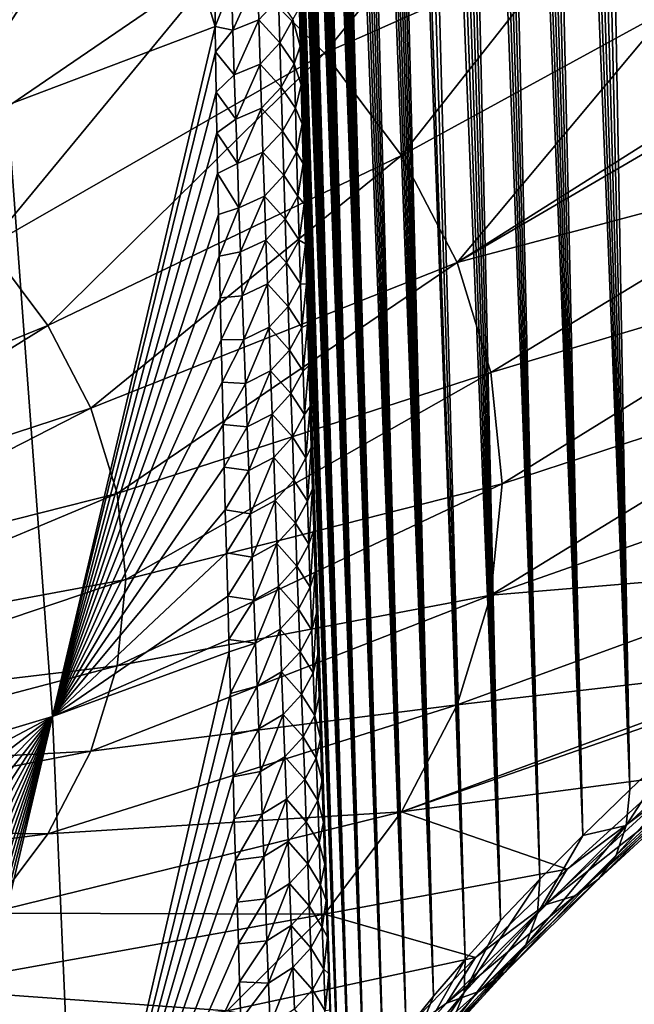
# Model space of a CAD drawing. Header units: metres. Extents: x -109 to 109, y -67 to 73.
# Tile 186 of 253: x 88.39 to 94.54, y -61.5 to -51.66. Entities that reach past the tile are written whole.
import ezdxf

# ---------------------------------------------------------------- set-up
doc = ezdxf.new("R2010")
doc.units = ezdxf.units.M
doc.layers.add('solid_508035_K244200000C76', color=7, linetype='CONTINUOUS')

msp = doc.modelspace()

# ---------------------------------------------------------------- linework, layer by layer
at = {"layer": 'solid_508035_K244200000C76'}
for points in [[(94.491623, -59.352436, 30.147657), (93.357803, -30.822445, 10.733907), (93.464828, -30.790405, 10.909534)], [(94.491623, -59.352436, 30.147657), (93.464828, -30.790405, 10.909534), (93.578598, -30.773264, 11.101705)], [(94.491623, -59.352436, 30.147657), (93.578598, -30.773264, 11.101705), (93.700478, -30.772995, 11.313403)], [(94.491623, -59.352436, 30.147657), (93.700478, -30.772995, 11.313403), (93.831703, -30.792322, 11.547681)], [(94.491623, -59.352436, 30.147657), (93.831703, -30.792322, 11.547681), (93.973984, -30.835018, 11.80882)], [(94.022644, -59.810677, 29.530155), (93.159264, -30.92593, 10.422213), (93.256241, -30.867962, 10.572089)], [(94.022644, -59.810677, 29.530155), (93.256241, -30.867962, 10.572089), (93.357803, -30.822445, 10.733907)], [(94.491623, -59.352436, 30.147657), (94.022644, -59.810677, 29.530155), (93.357803, -30.822445, 10.733907)], [(94.998047, -58.872311, 30.722361), (93.973984, -30.835018, 11.80882), (94.129013, -30.905716, 12.101303)], [(94.998047, -58.872311, 30.722361), (94.491623, -59.352436, 30.147657), (93.973984, -30.835018, 11.80882)], [(94.022644, -59.810677, 29.530155), (92.975479, -31.078491, 10.151855), (93.065994, -30.996044, 10.282652)], [(94.022644, -59.810677, 29.530155), (93.065994, -30.996044, 10.282652), (93.159264, -30.92593, 10.422213)], [(94.998047, -58.872311, 30.722361), (94.129013, -30.905716, 12.101303), (94.298355, -31.009899, 12.429706)], [(94.022644, -59.810677, 29.530155), (92.886932, -31.173672, 10.028532), (92.975479, -31.078491, 10.151855)], [(94.998047, -58.872311, 30.722361), (94.298355, -31.009899, 12.429706), (94.483475, -31.154268, 12.798965)], [(93.591393, -60.246769, 28.870468), (92.799698, -31.282511, 9.911836), (92.886932, -31.173672, 10.028532)], [(94.022644, -59.810677, 29.530155), (93.591393, -60.246769, 28.870468), (92.886932, -31.173672, 10.028532)], [(95.541794, -58.370365, 31.253391), (94.483475, -31.154268, 12.798965), (94.582344, -31.24394, 13.000504)], [(95.541794, -58.370365, 31.253391), (94.998047, -58.872311, 30.722361), (94.483475, -31.154268, 12.798965)], [(93.591393, -60.246769, 28.870468), (92.713112, -31.406527, 9.801156), (92.799698, -31.282511, 9.911836)], [(93.591393, -60.246769, 28.870468), (92.626503, -31.547667, 9.69592), (92.713112, -31.406527, 9.801156)], [(93.591393, -60.246769, 28.870468), (92.539429, -31.708118, 9.596047), (92.626503, -31.547667, 9.69592)], [(93.198334, -60.660244, 28.169008), (92.45153, -31.890757, 9.501879), (92.539429, -31.708118, 9.596047)], [(93.591393, -60.246769, 28.870468), (93.198334, -60.660244, 28.169008), (92.539429, -31.708118, 9.596047)], [(93.198334, -60.660244, 28.169008), (92.362236, -32.099674, 9.413777), (92.45153, -31.890757, 9.501879)], [(93.198334, -60.660244, 28.169008), (92.27124, -32.339264, 9.332623), (92.362236, -32.099674, 9.413777)], [(93.198334, -60.660244, 28.169008), (92.178375, -32.614761, 9.259853), (92.27124, -32.339264, 9.332623)], [(93.198334, -60.660244, 28.169008), (92.083511, -32.932957, 9.197527), (92.178375, -32.614761, 9.259853)], [(92.844086, -61.050426, 27.425951), (91.986877, -33.300739, 9.148364), (92.083511, -32.932957, 9.197527)], [(93.198334, -60.660244, 28.169008), (92.844086, -61.050426, 27.425951), (92.083511, -32.932957, 9.197527)], [(92.844086, -61.050426, 27.425951), (91.889107, -33.725327, 9.115973), (91.986877, -33.300739, 9.148364)], [(92.844086, -61.050426, 27.425951), (91.840096, -33.961407, 9.107518), (91.889107, -33.725327, 9.115973)], [(92.529488, -61.416389, 26.641348), (91.791145, -34.213985, 9.104589), (91.840096, -33.961407, 9.107518)], [(92.844086, -61.050426, 27.425951), (92.529488, -61.416389, 26.641348), (91.840096, -33.961407, 9.107518)], [(92.529488, -61.416389, 26.641348), (91.742447, -34.484966, 9.108417), (91.791145, -34.213985, 9.104589)], [(92.529488, -61.416389, 26.641348), (91.694115, -34.774422, 9.119008), (91.742447, -34.484966, 9.108417)], [(92.529488, -61.416389, 26.641348), (91.646347, -35.084362, 9.137739), (91.694115, -34.774422, 9.119008)], [(92.529488, -61.416389, 26.641348), (91.599274, -35.414848, 9.164618), (91.646347, -35.084362, 9.137739)], [(92.529488, -61.416389, 26.641348), (91.553116, -35.76825, 9.201227), (91.599274, -35.414848, 9.164618)], [(92.255585, -61.756973, 25.815182), (91.508003, -36.144642, 9.247589), (91.553116, -35.76825, 9.201227)], [(92.529488, -61.416389, 26.641348), (92.255585, -61.756973, 25.815182), (91.553116, -35.76825, 9.201227)], [(92.255585, -61.756973, 25.815182), (91.464165, -36.546612, 9.305453), (91.508003, -36.144642, 9.247589)], [(92.255585, -61.756973, 25.815182), (91.421753, -36.974255, 9.374869), (91.464165, -36.546612, 9.305453)], [(92.255585, -61.756973, 25.815182), (91.381035, -37.430439, 9.457887), (91.421753, -36.974255, 9.374869)], [(92.255585, -61.756973, 25.815182), (91.342163, -37.91531, 9.554598), (91.381035, -37.430439, 9.457887)], [(92.02359, -62.070736, 24.947256), (91.317444, -38.256424, 9.628078), (91.342163, -37.91531, 9.554598)], [(92.255585, -61.756973, 25.815182), (92.02359, -62.070736, 24.947256), (91.342163, -37.91531, 9.554598)], [(92.02359, -62.070736, 24.947256), (91.293694, -38.611275, 9.708338), (91.317444, -38.256424, 9.628078)], [(92.02359, -62.070736, 24.947256), (91.271019, -38.981022, 9.796253), (91.293694, -38.611275, 9.708338)], [(92.02359, -62.070736, 24.947256), (91.249535, -39.367004, 9.892821), (91.271019, -38.981022, 9.796253)], [(92.02359, -62.070736, 24.947256), (91.229233, -39.768341, 9.997363), (91.249535, -39.367004, 9.892821)], [(92.02359, -62.070736, 24.947256), (91.210236, -40.186462, 10.111009), (91.229233, -39.768341, 9.997363)], [(91.834892, -62.355949, 24.037275), (91.192665, -40.622807, 10.234875), (91.210236, -40.186462, 10.111009)], [(92.02359, -62.070736, 24.947256), (91.834892, -62.355949, 24.037275), (91.210236, -40.186462, 10.111009)], [(91.834892, -62.355949, 24.037275), (91.176498, -41.07637, 10.368158), (91.192665, -40.622807, 10.234875)], [(91.834892, -62.355949, 24.037275), (91.161896, -41.548893, 10.512303), (91.176498, -41.07637, 10.368158)], [(91.834892, -62.355949, 24.037275), (91.152054, -41.916855, 10.628469), (91.161896, -41.548893, 10.512303)], [(91.834892, -62.355949, 24.037275), (91.14312, -42.29554, 10.750765), (91.152054, -41.916855, 10.628469)], [(91.834892, -62.355949, 24.037275), (91.135147, -42.685577, 10.879749), (91.14312, -42.29554, 10.750765)], [(91.834892, -62.355949, 24.037275), (91.128235, -43.08807, 11.016379), (91.135147, -42.685577, 10.879749)], [(91.691101, -62.610622, 23.085026), (91.122437, -43.503769, 11.161302), (91.128235, -43.08807, 11.016379)], [(91.834892, -62.355949, 24.037275), (91.691101, -62.610622, 23.085026), (91.128235, -43.08807, 11.016379)], [(91.691101, -62.610622, 23.085026), (91.117676, -43.931511, 11.313478), (91.122437, -43.503769, 11.161302)], [(91.691101, -62.610622, 23.085026), (91.114037, -44.372154, 11.473707), (91.117676, -43.931511, 11.313478)], [(91.691101, -62.610622, 23.085026), (91.111603, -44.826984, 11.643178), (91.114037, -44.372154, 11.473707)], [(91.691101, -62.610622, 23.085026), (91.11058, -45.201717, 11.786007), (91.111603, -44.826984, 11.643178)], [(91.691101, -62.610622, 23.085026), (91.110306, -45.585091, 11.934311), (91.11058, -45.201717, 11.786007)], [(91.691101, -62.610622, 23.085026), (91.110802, -45.977501, 12.088486), (91.110306, -45.585091, 11.934311)], [(88.265167, -52.510555, 11.891453), (86.651237, -46.561985, 8.441885), (88.564491, -45.928402, 9.346735)], [(90.345703, -51.724594, 12.994596), (88.265167, -52.510555, 11.891453), (88.564491, -45.928402, 9.346735)], [(90.340126, -51.304989, 12.805854), (90.345703, -51.724594, 12.994596), (88.564491, -45.928402, 9.346735)], [(91.691101, -62.610622, 23.085026), (91.112144, -46.379723, 12.249299), (91.110802, -45.977501, 12.088486)], [(91.691101, -62.610622, 23.085026), (91.11438, -46.792542, 12.417523), (91.112144, -46.379723, 12.249299)], [(91.691101, -62.610622, 23.085026), (91.117531, -47.216385, 12.593565), (91.11438, -46.792542, 12.417523)], [(91.593979, -62.832409, 22.090134), (91.121498, -47.650024, 12.776159), (91.117531, -47.216385, 12.593565)], [(91.691101, -62.610622, 23.085026), (91.593979, -62.832409, 22.090134), (91.117531, -47.216385, 12.593565)], [(91.593979, -62.832409, 22.090134), (91.126335, -48.094025, 12.965931), (91.121498, -47.650024, 12.776159)], [(91.593979, -62.832409, 22.090134), (91.132103, -48.549278, 13.163852), (91.126335, -48.094025, 12.965931)], [(91.593979, -62.832409, 22.090134), (91.13887, -49.016685, 13.370894), (91.132103, -48.549278, 13.163852)], [(91.593979, -62.832409, 22.090134), (91.145279, -49.416191, 13.550964), (91.13887, -49.016685, 13.370894)], [(89.305267, -50.131523, 48.21957), (87.971283, -49.320515, 49.377808), (86.421562, -52.478207, 46.908802)], [(91.593979, -62.832409, 22.090134), (91.152351, -49.825207, 13.737437), (91.145279, -49.416191, 13.550964)], [(91.593979, -62.832409, 22.090134), (91.16008, -50.242935, 13.930132), (91.152351, -49.825207, 13.737437)], [(89.305267, -50.131523, 48.21957), (86.421562, -52.478207, 46.908802), (87.320969, -53.171154, 45.919174)], [(90.466095, -51.025875, 46.942303), (89.305267, -50.131523, 48.21957), (87.320969, -53.171154, 45.919174)], [(92.949333, -50.133419, 46.697895), (90.466095, -51.025875, 46.942303), (91.438049, -51.991474, 45.563282)], [(93.865555, -50.915905, 45.475826), (92.949333, -50.133419, 46.697895), (91.438049, -51.991474, 45.563282)], [(91.593979, -62.832409, 22.090134), (91.168465, -50.668461, 14.12897), (91.16008, -50.242935, 13.930132)], [(91.593979, -62.832409, 22.090134), (91.177505, -51.100861, 14.333876), (91.168465, -50.668461, 14.12897)], [(93.865555, -50.915905, 45.475826), (91.438049, -51.991474, 45.563282), (92.207993, -53.01527, 44.101154)], [(94.886002, -51.550816, 44.258511), (93.865555, -50.915905, 45.475826), (92.207993, -53.01527, 44.101154)], [(90.466095, -51.025875, 46.942303), (87.320969, -53.171154, 45.919174), (88.074043, -53.919304, 44.850704)], [(91.438049, -51.991474, 45.563282), (90.466095, -51.025875, 46.942303), (88.074043, -53.919304, 44.850704)], [(91.593979, -62.832409, 22.090134), (91.187202, -51.539219, 14.54477), (91.177505, -51.100861, 14.333876)], [(90.767036, -51.213585, 13.217628), (90.521568, -51.762455, 13.165432), (90.506836, -51.315903, 12.95603)], [(90.767036, -51.213585, 13.217628), (90.780617, -51.657333, 13.426986), (90.521568, -51.762455, 13.165432)], [(90.767036, -51.213585, 13.217628), (90.978851, -51.44556, 13.686547), (90.780617, -51.657333, 13.426986)], [(90.506836, -51.315903, 12.95603), (90.345703, -51.724594, 12.994596), (90.340126, -51.304989, 12.805854)], [(90.506836, -51.315903, 12.95603), (90.521568, -51.762455, 13.165432), (90.345703, -51.724594, 12.994596)], [(90.780617, -51.657333, 13.426986), (90.978851, -51.44556, 13.686547), (90.991508, -51.888706, 13.898968)], [(91.123039, -51.655727, 14.184121), (90.991508, -51.888706, 13.898968), (90.978851, -51.44556, 13.686547)], [(91.123039, -51.655727, 14.184121), (91.187202, -51.539219, 14.54477), (91.196022, -51.919559, 14.730397)], [(91.593979, -62.832409, 22.090134), (91.196022, -51.919559, 14.730397), (91.187202, -51.539219, 14.54477)], [(94.886002, -51.550816, 44.258511), (92.207993, -53.01527, 44.101154), (92.765511, -54.083408, 42.575691)], [(96.00708, -52.038231, 43.047462), (94.886002, -51.550816, 44.258511), (92.765511, -54.083408, 42.575691)], [(90.780617, -51.657333, 13.426986), (90.536613, -52.207775, 13.377244), (90.521568, -51.762455, 13.165432)], [(90.780617, -51.657333, 13.426986), (90.79454, -52.099899, 13.638712), (90.536613, -52.207775, 13.377244)], [(90.780617, -51.657333, 13.426986), (90.991508, -51.888706, 13.898968), (90.79454, -52.099899, 13.638712)], [(91.123039, -51.655727, 14.184121), (91.134682, -52.098701, 14.399435), (90.991508, -51.888706, 13.898968)], [(91.123039, -51.655727, 14.184121), (91.196022, -51.919559, 14.730397), (91.134682, -52.098701, 14.399435)], [(88.716827, -58.621601, 15.215517), (88.265167, -52.510555, 11.891453), (90.345703, -51.724594, 12.994596)], [(90.349365, -51.978817, 13.110326), (88.716827, -58.621601, 15.215517), (90.345703, -51.724594, 12.994596)], [(90.521568, -51.762455, 13.165432), (90.349365, -51.978817, 13.110326), (90.345703, -51.724594, 12.994596)], [(90.521568, -51.762455, 13.165432), (90.536613, -52.207775, 13.377244), (90.349365, -51.978817, 13.110326)], [(90.79454, -52.099899, 13.638712), (90.991508, -51.888706, 13.898968), (91.004517, -52.330708, 14.113729)], [(91.134682, -52.098701, 14.399435), (91.004517, -52.330708, 14.113729), (90.991508, -51.888706, 13.898968)], [(91.134682, -52.098701, 14.399435), (91.196022, -51.919559, 14.730397), (91.205315, -52.306232, 14.921088)], [(91.593979, -62.832409, 22.090134), (91.205315, -52.306232, 14.921088), (91.196022, -51.919559, 14.730397)], [(91.438049, -51.991474, 45.563282), (88.074043, -53.919304, 44.850704), (88.670593, -54.712543, 43.717842)], [(92.207993, -53.01527, 44.101154), (91.438049, -51.991474, 45.563282), (88.670593, -54.712543, 43.717842)], [(90.349365, -51.978817, 13.110326), (90.355583, -52.380756, 13.295415), (88.716827, -58.621601, 15.215517)], [(90.536613, -52.207775, 13.377244), (90.355583, -52.380756, 13.295415), (90.349365, -51.978817, 13.110326)], [(96.174911, -52.095592, 42.875423), (96.00708, -52.038231, 43.047462), (92.765511, -54.083408, 42.575691)], [(90.79454, -52.099899, 13.638712), (90.551926, -52.651863, 13.591429), (90.536613, -52.207775, 13.377244)], [(90.79454, -52.099899, 13.638712), (90.808769, -52.541286, 13.852773), (90.551926, -52.651863, 13.591429)], [(90.79454, -52.099899, 13.638712), (91.004517, -52.330708, 14.113729), (90.808769, -52.541286, 13.852773)], [(91.134682, -52.098701, 14.399435), (91.146698, -52.540569, 14.617072), (91.004517, -52.330708, 14.113729)], [(91.134682, -52.098701, 14.399435), (91.205315, -52.306232, 14.921088), (91.146698, -52.540569, 14.617072)], [(96.56942, -53.07407, 41.465816), (96.174911, -52.095592, 42.875423), (92.765511, -54.083408, 42.575691)], [(90.536613, -52.207775, 13.377244), (90.551926, -52.651863, 13.591429), (90.355583, -52.380756, 13.295415)], [(90.808769, -52.541286, 13.852773), (91.004517, -52.330708, 14.113729), (91.017853, -52.771572, 14.330794)], [(91.146698, -52.540569, 14.617072), (91.017853, -52.771572, 14.330794), (91.004517, -52.330708, 14.113729)], [(91.146698, -52.540569, 14.617072), (91.205315, -52.306232, 14.921088), (91.215073, -52.698524, 15.116538)], [(91.545441, -63.018581, 21.052198), (91.215073, -52.698524, 15.116538), (91.205315, -52.306232, 14.921088)], [(91.593979, -62.832409, 22.090134), (91.545441, -63.018581, 21.052198), (91.205315, -52.306232, 14.921088)], [(90.355583, -52.380756, 13.295415), (90.36235, -52.785942, 13.484609), (88.716827, -58.621601, 15.215517)], [(90.551926, -52.651863, 13.591429), (90.36235, -52.785942, 13.484609), (90.355583, -52.380756, 13.295415)], [(88.716827, -58.621601, 15.215517), (86.857285, -59.17609, 14.420276), (88.265167, -52.510555, 11.891453)], [(90.808769, -52.541286, 13.852773), (90.56749, -53.094734, 13.80795), (90.551926, -52.651863, 13.591429)], [(90.808769, -52.541286, 13.852773), (90.823273, -52.981506, 14.069131), (90.56749, -53.094734, 13.80795)], [(90.808769, -52.541286, 13.852773), (91.017853, -52.771572, 14.330794), (90.823273, -52.981506, 14.069131)], [(91.146698, -52.540569, 14.617072), (91.159058, -52.981327, 14.836995), (91.017853, -52.771572, 14.330794)], [(91.146698, -52.540569, 14.617072), (91.215073, -52.698524, 15.116538), (91.159058, -52.981327, 14.836995)], [(90.551926, -52.651863, 13.591429), (90.56749, -53.094734, 13.80795), (90.36235, -52.785942, 13.484609)], [(91.159058, -52.981327, 14.836995), (91.215073, -52.698524, 15.116538), (91.22525, -53.095299, 15.316323)], [(91.545441, -63.018581, 21.052198), (91.22525, -53.095299, 15.316323), (91.215073, -52.698524, 15.116538)], [(90.36235, -52.785942, 13.484609), (90.369675, -53.193993, 13.677785), (88.716827, -58.621601, 15.215517)], [(90.56749, -53.094734, 13.80795), (90.369675, -53.193993, 13.677785), (90.36235, -52.785942, 13.484609)], [(90.823273, -52.981506, 14.069131), (91.017853, -52.771572, 14.330794), (91.031479, -53.211304, 14.550128)], [(91.159058, -52.981327, 14.836995), (91.031479, -53.211304, 14.550128), (91.017853, -52.771572, 14.330794)], [(92.207993, -53.01527, 44.101154), (88.670593, -54.712543, 43.717842), (89.102562, -55.540142, 42.535912)], [(92.765511, -54.083408, 42.575691), (92.207993, -53.01527, 44.101154), (89.102562, -55.540142, 42.535912)], [(90.823273, -52.981506, 14.069131), (90.583267, -53.536396, 14.026772), (90.56749, -53.094734, 13.80795)], [(90.823273, -52.981506, 14.069131), (90.838028, -53.420567, 14.28775), (90.583267, -53.536396, 14.026772)], [(90.823273, -52.981506, 14.069131), (91.031479, -53.211304, 14.550128), (90.838028, -53.420567, 14.28775)], [(91.159058, -52.981327, 14.836995), (91.171745, -53.420979, 15.059168), (91.031479, -53.211304, 14.550128)], [(91.159058, -52.981327, 14.836995), (91.22525, -53.095299, 15.316323), (91.171745, -53.420979, 15.059168)], [(90.56749, -53.094734, 13.80795), (90.583267, -53.536396, 14.026772), (90.369675, -53.193993, 13.677785)], [(91.171745, -53.420979, 15.059168), (91.22525, -53.095299, 15.316323), (91.235832, -53.495419, 15.520017)], [(91.545441, -63.018581, 21.052198), (91.235832, -53.495419, 15.520017), (91.22525, -53.095299, 15.316323)], [(96.56942, -53.07407, 41.465816), (92.765511, -54.083408, 42.575691), (93.103065, -55.18145, 41.007526)], [(96.79966, -54.0811, 40.027626), (96.56942, -53.07407, 41.465816), (93.103065, -55.18145, 41.007526)], [(90.369675, -53.193993, 13.677785), (90.377548, -53.604691, 13.874895), (88.716827, -58.621601, 15.215517)], [(90.583267, -53.536396, 14.026772), (90.377548, -53.604691, 13.874895), (90.369675, -53.193993, 13.677785)], [(90.838028, -53.420567, 14.28775), (91.031479, -53.211304, 14.550128), (91.045372, -53.649906, 14.771693)], [(91.171745, -53.420979, 15.059168), (91.045372, -53.649906, 14.771693), (91.031479, -53.211304, 14.550128)], [(90.838028, -53.420567, 14.28775), (90.599236, -53.97686, 14.247856), (90.583267, -53.536396, 14.026772)], [(90.838028, -53.420567, 14.28775), (90.852997, -53.858467, 14.508595), (90.599236, -53.97686, 14.247856)], [(90.838028, -53.420567, 14.28775), (91.045372, -53.649906, 14.771693), (90.852997, -53.858467, 14.508595)], [(91.171745, -53.420979, 15.059168), (91.184715, -53.859528, 15.283555), (91.045372, -53.649906, 14.771693)], [(91.171745, -53.420979, 15.059168), (91.235832, -53.495419, 15.520017), (91.184715, -53.859528, 15.283555)], [(91.184715, -53.859528, 15.283555), (91.235832, -53.495419, 15.520017), (91.246773, -53.897747, 15.727194)], [(91.545441, -63.018581, 21.052198), (91.246773, -53.897747, 15.727194), (91.235832, -53.495419, 15.520017)], [(90.377548, -53.604691, 13.874895), (90.385979, -54.018867, 14.076401), (88.716827, -58.621601, 15.215517)], [(90.583267, -53.536396, 14.026772), (90.385979, -54.018867, 14.076401), (90.377548, -53.604691, 13.874895)], [(90.583267, -53.536396, 14.026772), (90.599236, -53.97686, 14.247856), (90.385979, -54.018867, 14.076401)], [(90.852997, -53.858467, 14.508595), (91.045372, -53.649906, 14.771693), (91.059502, -54.087383, 14.995458)], [(91.184715, -53.859528, 15.283555), (91.059502, -54.087383, 14.995458), (91.045372, -53.649906, 14.771693)], [(88.670593, -54.712543, 43.717842), (88.074043, -53.919304, 44.850704), (85.057549, -56.179695, 43.139782)], [(90.852997, -53.858467, 14.508595), (90.615364, -54.416126, 14.47117), (90.599236, -53.97686, 14.247856)], [(90.852997, -53.858467, 14.508595), (90.868164, -54.295219, 14.731632), (90.615364, -54.416126, 14.47117)], [(90.852997, -53.858467, 14.508595), (91.059502, -54.087383, 14.995458), (90.868164, -54.295219, 14.731632)], [(91.184715, -53.859528, 15.283555), (91.19796, -54.296974, 15.51013), (91.059502, -54.087383, 14.995458)], [(91.184715, -53.859528, 15.283555), (91.246773, -53.897747, 15.727194), (91.19796, -54.296974, 15.51013)], [(91.19796, -54.296974, 15.51013), (91.246773, -53.897747, 15.727194), (91.258034, -54.301144, 15.93743)], [(91.545441, -63.018581, 21.052198), (91.258034, -54.301144, 15.93743), (91.246773, -53.897747, 15.727194)], [(90.385979, -54.018867, 14.076401), (90.394943, -54.436283, 14.282228), (88.716827, -58.621601, 15.215517)], [(90.599236, -53.97686, 14.247856), (90.394943, -54.436283, 14.282228), (90.385979, -54.018867, 14.076401)], [(90.599236, -53.97686, 14.247856), (90.615364, -54.416126, 14.47117), (90.394943, -54.436283, 14.282228)], [(92.765511, -54.083408, 42.575691), (89.102562, -55.540142, 42.535912), (89.364105, -56.390907, 41.320892)], [(93.103065, -55.18145, 41.007526), (92.765511, -54.083408, 42.575691), (89.364105, -56.390907, 41.320892)], [(90.868164, -54.295219, 14.731632), (91.059502, -54.087383, 14.995458), (91.073845, -54.523735, 15.221393)], [(91.19796, -54.296974, 15.51013), (91.073845, -54.523735, 15.221393), (91.059502, -54.087383, 14.995458)], [(96.79966, -54.0811, 40.027626), (93.103065, -55.18145, 41.007526), (93.216095, -56.294544, 39.417862)], [(96.876595, -55.095795, 38.578491), (96.79966, -54.0811, 40.027626), (93.216095, -56.294544, 39.417862)], [(90.868164, -54.295219, 14.731632), (90.631622, -54.854206, 14.69669), (90.615364, -54.416126, 14.47117)], [(90.868164, -54.295219, 14.731632), (90.883492, -54.730824, 14.956838), (90.631622, -54.854206, 14.69669)], [(90.868164, -54.295219, 14.731632), (91.073845, -54.523735, 15.221393), (90.883492, -54.730824, 14.956838)], [(91.19796, -54.296974, 15.51013), (91.211441, -54.733315, 15.738866), (91.073845, -54.523735, 15.221393)], [(91.19796, -54.296974, 15.51013), (91.258034, -54.301144, 15.93743), (91.211441, -54.733315, 15.738866)], [(91.211441, -54.733315, 15.738866), (91.258034, -54.301144, 15.93743), (91.2696, -54.705322, 16.150621)], [(91.545441, -63.018581, 21.052198), (91.2696, -54.705322, 16.150621), (91.258034, -54.301144, 15.93743)], [(90.615364, -54.416126, 14.47117), (90.404396, -54.856438, 14.492168), (90.394943, -54.436283, 14.282228)], [(90.615364, -54.416126, 14.47117), (90.631622, -54.854206, 14.69669), (90.404396, -54.856438, 14.492168)], [(90.394943, -54.436283, 14.282228), (90.404396, -54.856438, 14.492168), (88.716827, -58.621601, 15.215517)], [(90.883492, -54.730824, 14.956838), (91.073845, -54.523735, 15.221393), (91.088379, -54.958965, 15.449475)], [(91.211441, -54.733315, 15.738866), (91.088379, -54.958965, 15.449475), (91.073845, -54.523735, 15.221393)], [(88.670593, -54.712543, 43.717842), (85.057549, -56.179695, 43.139782), (85.361275, -56.761608, 42.308727)], [(89.102562, -55.540142, 42.535912), (88.670593, -54.712543, 43.717842), (85.361275, -56.761608, 42.308727)], [(91.211441, -54.733315, 15.738866), (91.2696, -54.705322, 16.150621), (91.225143, -55.168552, 15.969738)], [(91.225143, -55.168552, 15.969738), (91.2696, -54.705322, 16.150621), (91.281494, -55.112278, 16.367529)], [(91.545441, -63.018581, 21.052198), (91.281494, -55.112278, 16.367529), (91.2696, -54.705322, 16.150621)], [(90.883492, -54.730824, 14.956838), (90.648003, -55.2911, 14.924388), (90.631622, -54.854206, 14.69669)], [(90.883492, -54.730824, 14.956838), (90.898972, -55.165283, 15.184186), (90.648003, -55.2911, 14.924388)], [(90.883492, -54.730824, 14.956838), (91.088379, -54.958965, 15.449475), (90.898972, -55.165283, 15.184186)], [(91.211441, -54.733315, 15.738866), (91.225143, -55.168552, 15.969738), (91.088379, -54.958965, 15.449475)], [(90.404396, -54.856438, 14.492168), (90.414299, -55.278839, 14.70601), (88.716827, -58.621601, 15.215517)], [(90.631622, -54.854206, 14.69669), (90.414299, -55.278839, 14.70601), (90.404396, -54.856438, 14.492168)], [(90.631622, -54.854206, 14.69669), (90.648003, -55.2911, 14.924388), (90.414299, -55.278839, 14.70601)], [(90.898972, -55.165283, 15.184186), (91.088379, -54.958965, 15.449475), (91.103088, -55.393074, 15.67968)], [(91.225143, -55.168552, 15.969738), (91.103088, -55.393074, 15.67968), (91.088379, -54.958965, 15.449475)], [(93.103065, -57.407639, 37.828201), (96.876595, -55.095795, 38.578491), (93.216095, -56.294544, 39.417862)], [(96.79966, -56.110504, 37.129341), (96.876595, -55.095795, 38.578491), (93.103065, -57.407639, 37.828201)], [(93.103065, -55.18145, 41.007526), (89.364105, -56.390907, 41.320892), (89.451675, -57.253334, 40.089218)], [(93.216095, -56.294544, 39.417862), (93.103065, -55.18145, 41.007526), (89.451675, -57.253334, 40.089218)], [(90.898972, -55.165283, 15.184186), (90.664482, -55.72681, 15.154241), (90.648003, -55.2911, 14.924388)], [(90.898972, -55.165283, 15.184186), (90.914589, -55.598602, 15.413652), (90.664482, -55.72681, 15.154241)], [(90.898972, -55.165283, 15.184186), (91.103088, -55.393074, 15.67968), (90.914589, -55.598602, 15.413652)], [(91.225143, -55.168552, 15.969738), (91.239044, -55.602684, 16.202721), (91.103088, -55.393074, 15.67968)], [(91.225143, -55.168552, 15.969738), (91.281494, -55.112278, 16.367529), (91.239044, -55.602684, 16.202721)], [(91.239044, -55.602684, 16.202721), (91.281494, -55.112278, 16.367529), (91.293701, -55.521717, 16.588032)], [(91.545441, -63.018581, 21.052198), (91.293701, -55.521717, 16.588032), (91.281494, -55.112278, 16.367529)], [(90.414299, -55.278839, 14.70601), (90.424629, -55.70298, 14.923532), (88.716827, -58.621601, 15.215517)], [(90.648003, -55.2911, 14.924388), (90.424629, -55.70298, 14.923532), (90.414299, -55.278839, 14.70601)], [(90.648003, -55.2911, 14.924388), (90.664482, -55.72681, 15.154241), (90.424629, -55.70298, 14.923532)], [(90.914589, -55.598602, 15.413652), (91.103088, -55.393074, 15.67968), (91.11795, -55.826065, 15.911981)], [(91.239044, -55.602684, 16.202721), (91.11795, -55.826065, 15.911981), (91.103088, -55.393074, 15.67968)], [(89.102562, -55.540142, 42.535912), (85.361275, -56.761608, 42.308727), (85.545174, -57.35981, 41.454411)], [(89.364105, -56.390907, 41.320892), (89.102562, -55.540142, 42.535912), (85.545174, -57.35981, 41.454411)], [(90.914589, -55.598602, 15.413652), (90.68103, -56.16135, 15.386221), (90.664482, -55.72681, 15.154241)], [(90.914589, -55.598602, 15.413652), (90.930305, -56.030785, 15.645211), (90.68103, -56.16135, 15.386221)], [(90.914589, -55.598602, 15.413652), (91.11795, -55.826065, 15.911981), (90.930305, -56.030785, 15.645211)], [(91.239044, -55.602684, 16.202721), (91.293701, -55.521717, 16.588032), (91.253128, -56.035713, 16.437788)], [(91.253128, -56.035713, 16.437788), (91.293701, -55.521717, 16.588032), (91.30619, -55.933121, 16.811932)], [(91.545441, -63.018581, 21.052198), (91.30619, -55.933121, 16.811932), (91.293701, -55.521717, 16.588032)], [(91.239044, -55.602684, 16.202721), (91.253128, -56.035713, 16.437788), (91.11795, -55.826065, 15.911981)], [(90.424629, -55.70298, 14.923532), (90.435356, -56.12849, 15.144574), (88.716827, -58.621601, 15.215517)], [(90.664482, -55.72681, 15.154241), (90.435356, -56.12849, 15.144574), (90.424629, -55.70298, 14.923532)], [(90.664482, -55.72681, 15.154241), (90.68103, -56.16135, 15.386221), (90.435356, -56.12849, 15.144574)], [(90.930305, -56.030785, 15.645211), (91.11795, -55.826065, 15.911981), (91.132942, -56.257935, 16.146353)], [(91.253128, -56.035713, 16.437788), (91.132942, -56.257935, 16.146353), (91.11795, -55.826065, 15.911981)], [(91.253128, -56.035713, 16.437788), (91.30619, -55.933121, 16.811932), (91.267372, -56.467632, 16.674915)], [(91.267372, -56.467632, 16.674915), (91.30619, -55.933121, 16.811932), (91.318939, -56.345974, 17.039022)], [(91.545441, -63.018581, 21.052198), (91.318939, -56.345974, 17.039022), (91.30619, -55.933121, 16.811932)], [(90.930305, -56.030785, 15.645211), (90.697632, -56.594711, 15.620306), (90.68103, -56.16135, 15.386221)], [(90.930305, -56.030785, 15.645211), (90.946106, -56.461826, 15.878839), (90.697632, -56.594711, 15.620306)], [(90.930305, -56.030785, 15.645211), (91.132942, -56.257935, 16.146353), (90.946106, -56.461826, 15.878839)], [(91.253128, -56.035713, 16.437788), (91.267372, -56.467632, 16.674915), (91.132942, -56.257935, 16.146353)], [(90.435356, -56.12849, 15.144574), (90.446556, -56.556343, 15.369722), (88.716827, -58.621601, 15.215517)], [(90.68103, -56.16135, 15.386221), (90.446556, -56.556343, 15.369722), (90.435356, -56.12849, 15.144574)], [(90.68103, -56.16135, 15.386221), (90.697632, -56.594711, 15.620306), (90.446556, -56.556343, 15.369722)], [(96.569412, -57.117546, 35.691132), (96.79966, -56.110504, 37.129341), (93.103065, -57.407639, 37.828201)], [(90.946106, -56.461826, 15.878839), (91.132942, -56.257935, 16.146353), (91.148041, -56.68869, 16.382771)], [(91.267372, -56.467632, 16.674915), (91.148041, -56.68869, 16.382771), (91.132942, -56.257935, 16.146353)], [(89.364105, -58.115765, 38.85754), (93.216095, -56.294544, 39.417862), (89.451675, -57.253334, 40.089218)], [(93.103065, -57.407639, 37.828201), (93.216095, -56.294544, 39.417862), (89.364105, -58.115765, 38.85754)], [(91.267372, -56.467632, 16.674915), (91.318939, -56.345974, 17.039022), (91.281746, -56.898449, 16.91408)], [(91.281746, -56.898449, 16.91408), (91.318939, -56.345974, 17.039022), (91.331924, -56.759758, 17.269104)], [(91.545441, -63.018581, 21.052198), (91.331924, -56.759758, 17.269104), (91.318939, -56.345974, 17.039022)], [(89.364105, -56.390907, 41.320892), (85.545174, -57.35981, 41.454411), (85.60675, -57.966209, 40.588379)], [(89.451675, -57.253334, 40.089218), (89.364105, -56.390907, 41.320892), (85.60675, -57.966209, 40.588379)], [(90.946106, -56.461826, 15.878839), (90.714264, -57.026909, 15.856469), (90.697632, -56.594711, 15.620306)], [(90.946106, -56.461826, 15.878839), (90.961975, -56.891735, 16.11451), (90.714264, -57.026909, 15.856469)], [(90.946106, -56.461826, 15.878839), (91.148041, -56.68869, 16.382771), (90.961975, -56.891735, 16.11451)], [(91.267372, -56.467632, 16.674915), (91.281746, -56.898449, 16.91408), (91.148041, -56.68869, 16.382771)], [(90.446556, -56.556343, 15.369722), (90.458199, -56.986423, 15.598959), (88.716827, -58.621601, 15.215517)], [(90.697632, -56.594711, 15.620306), (90.458199, -56.986423, 15.598959), (90.446556, -56.556343, 15.369722)], [(90.697632, -56.594711, 15.620306), (90.714264, -57.026909, 15.856469), (90.458199, -56.986423, 15.598959)], [(90.961975, -56.891735, 16.11451), (91.148041, -56.68869, 16.382771), (91.163223, -57.118328, 16.621216)], [(91.281746, -56.898449, 16.91408), (91.163223, -57.118328, 16.621216), (91.148041, -56.68869, 16.382771)], [(91.281746, -56.898449, 16.91408), (91.331924, -56.759758, 17.269104), (91.296249, -57.328156, 17.155266)], [(91.296249, -57.328156, 17.155266), (91.331924, -56.759758, 17.269104), (91.345116, -57.173962, 17.501972)], [(91.545441, -63.018581, 21.052198), (91.345116, -57.173962, 17.501972), (91.331924, -56.759758, 17.269104)], [(90.961975, -56.891735, 16.11451), (90.730911, -57.457935, 16.094692), (90.714264, -57.026909, 15.856469)], [(90.961975, -56.891735, 16.11451), (90.97789, -57.320515, 16.352203), (90.730911, -57.457935, 16.094692)], [(90.961975, -56.891735, 16.11451), (91.163223, -57.118328, 16.621216), (90.97789, -57.320515, 16.352203)], [(91.281746, -56.898449, 16.91408), (91.296249, -57.328156, 17.155266), (91.163223, -57.118328, 16.621216)], [(90.458199, -56.986423, 15.598959), (90.470222, -57.418167, 15.832), (88.716827, -58.621601, 15.215517)], [(90.714264, -57.026909, 15.856469), (90.470222, -57.418167, 15.832), (90.458199, -56.986423, 15.598959)], [(90.714264, -57.026909, 15.856469), (90.730911, -57.457935, 16.094692), (90.470222, -57.418167, 15.832)], [(90.97789, -57.320515, 16.352203), (91.163223, -57.118328, 16.621216), (91.17849, -57.546841, 16.86167)], [(91.296249, -57.328156, 17.155266), (91.17849, -57.546841, 16.86167), (91.163223, -57.118328, 16.621216)], [(91.296249, -57.328156, 17.155266), (91.345116, -57.173962, 17.501972), (91.31086, -57.756744, 17.398455)], [(91.31086, -57.756744, 17.398455), (91.345116, -57.173962, 17.501972), (91.358513, -57.588715, 17.737701)], [(91.545441, -63.018581, 21.052198), (91.358513, -57.588715, 17.737701), (91.345116, -57.173962, 17.501972)], [(96.569412, -57.117546, 35.691132), (93.103065, -57.407639, 37.828201), (92.765511, -58.50568, 36.260036)], [(96.174873, -58.107494, 34.289555), (96.569412, -57.117546, 35.691132), (92.765511, -58.50568, 36.260036)], [(85.545174, -58.572613, 39.722347), (89.451675, -57.253334, 40.089218), (85.60675, -57.966209, 40.588379)], [(89.364105, -58.115765, 38.85754), (89.451675, -57.253334, 40.089218), (85.545174, -58.572613, 39.722347)], [(90.97789, -57.320515, 16.352203), (90.747566, -57.887798, 16.334955), (90.730911, -57.457935, 16.094692)], [(90.97789, -57.320515, 16.352203), (90.993851, -57.748154, 16.591906), (90.747566, -57.887798, 16.334955)], [(90.97789, -57.320515, 16.352203), (91.17849, -57.546841, 16.86167), (90.993851, -57.748154, 16.591906)], [(91.296249, -57.328156, 17.155266), (91.31086, -57.756744, 17.398455), (91.17849, -57.546841, 16.86167)], [(90.470222, -57.418167, 15.832), (90.48259, -57.851006, 16.068554), (88.716827, -58.621601, 15.215517)], [(93.103065, -57.407639, 37.828201), (89.364105, -58.115765, 38.85754), (89.102562, -58.96653, 37.642521)], [(92.765511, -58.50568, 36.260036), (93.103065, -57.407639, 37.828201), (89.102562, -58.96653, 37.642521)], [(90.730911, -57.457935, 16.094692), (90.48259, -57.851006, 16.068554), (90.470222, -57.418167, 15.832)], [(90.730911, -57.457935, 16.094692), (90.747566, -57.887798, 16.334955), (90.48259, -57.851006, 16.068554)], [(90.993851, -57.748154, 16.591906), (91.17849, -57.546841, 16.86167), (91.193825, -57.974236, 17.104115)], [(91.31086, -57.756744, 17.398455), (91.193825, -57.974236, 17.104115), (91.17849, -57.546841, 16.86167)], [(91.31086, -57.756744, 17.398455), (91.358513, -57.588715, 17.737701), (91.325569, -58.184219, 17.643629)], [(91.325569, -58.184219, 17.643629), (91.358513, -57.588715, 17.737701), (91.372116, -58.00502, 17.976715)], [(91.545441, -63.018581, 21.052198), (91.372116, -58.00502, 17.976715), (91.358513, -57.588715, 17.737701)], [(90.993851, -57.748154, 16.591906), (90.764206, -58.31649, 16.577246), (90.747566, -57.887798, 16.334955)], [(90.993851, -57.748154, 16.591906), (91.009827, -58.17466, 16.833599), (90.764206, -58.31649, 16.577246)], [(90.993851, -57.748154, 16.591906), (91.193825, -57.974236, 17.104115), (91.009827, -58.17466, 16.833599)], [(91.31086, -57.756744, 17.398455), (91.325569, -58.184219, 17.643629), (91.193825, -57.974236, 17.104115)], [(90.48259, -57.851006, 16.068554), (90.486168, -57.974361, 16.136503), (88.716827, -58.621601, 15.215517)], [(90.747566, -57.887798, 16.334955), (90.486168, -57.974361, 16.136503), (90.48259, -57.851006, 16.068554)], [(90.747566, -57.887798, 16.334955), (90.498375, -58.390148, 16.367289), (90.486168, -57.974361, 16.136503)], [(90.747566, -57.887798, 16.334955), (90.764206, -58.31649, 16.577246), (90.498375, -58.390148, 16.367289)], [(88.974266, -64.543686, 18.817848), (88.716827, -58.621601, 15.215517), (90.486168, -57.974361, 16.136503)], [(90.498375, -58.390148, 16.367289), (88.974266, -64.543686, 18.817848), (90.486168, -57.974361, 16.136503)], [(91.009827, -58.17466, 16.833599), (91.193825, -57.974236, 17.104115), (91.209206, -58.400505, 17.348536)], [(91.325569, -58.184219, 17.643629), (91.209206, -58.400505, 17.348536), (91.193825, -57.974236, 17.104115)], [(91.325569, -58.184219, 17.643629), (91.372116, -58.00502, 17.976715), (91.340355, -58.610577, 17.890772)], [(91.340355, -58.610577, 17.890772), (91.372116, -58.00502, 17.976715), (91.38591, -58.422512, 18.218838)], [(91.545441, -63.018581, 21.052198), (91.38591, -58.422512, 18.218838), (91.372116, -58.00502, 17.976715)], [(89.364105, -58.115765, 38.85754), (85.545174, -58.572613, 39.722347), (85.361275, -59.170815, 38.868027)], [(89.102562, -58.96653, 37.642521), (89.364105, -58.115765, 38.85754), (85.361275, -59.170815, 38.868027)], [(96.174873, -58.107494, 34.289555), (92.765511, -58.50568, 36.260036), (92.207993, -59.573818, 34.734573)], [(96.006691, -58.24984, 34.176571), (96.174873, -58.107494, 34.289555), (92.207993, -59.573818, 34.734573)], [(91.009827, -58.17466, 16.833599), (90.780823, -58.744019, 16.821543), (90.764206, -58.31649, 16.577246)], [(91.009827, -58.17466, 16.833599), (91.02581, -58.600033, 17.077267), (90.780823, -58.744019, 16.821543)], [(91.009827, -58.17466, 16.833599), (91.209206, -58.400505, 17.348536), (91.02581, -58.600033, 17.077267)], [(91.325569, -58.184219, 17.643629), (91.340355, -58.610577, 17.890772), (91.209206, -58.400505, 17.348536)], [(94.885735, -59.22105, 33.304382), (96.006691, -58.24984, 34.176571), (92.207993, -59.573818, 34.734573)], [(90.764206, -58.31649, 16.577246), (90.510811, -58.805969, 16.600792), (90.498375, -58.390148, 16.367289)], [(90.764206, -58.31649, 16.577246), (90.780823, -58.744019, 16.821543), (90.510811, -58.805969, 16.600792)], [(90.498375, -58.390148, 16.367289), (90.510811, -58.805969, 16.600792), (88.974266, -64.543686, 18.817848)], [(91.02581, -58.600033, 17.077267), (91.209206, -58.400505, 17.348536), (91.224617, -58.825653, 17.594915)], [(91.340355, -58.610577, 17.890772), (91.224617, -58.825653, 17.594915), (91.209206, -58.400505, 17.348536)], [(91.340355, -58.610577, 17.890772), (91.38591, -58.422512, 18.218838), (91.399879, -58.840775, 18.463873)], [(91.545441, -63.018581, 21.052198), (91.399879, -58.840775, 18.463873), (91.38591, -58.422512, 18.218838)], [(92.765511, -58.50568, 36.260036), (89.102562, -58.96653, 37.642521), (88.670593, -59.794125, 36.46059)], [(92.207993, -59.573818, 34.734573), (92.765511, -58.50568, 36.260036), (88.670593, -59.794125, 36.46059)], [(86.893997, -59.583809, 14.662677), (86.857285, -59.17609, 14.420276), (88.716827, -58.621601, 15.215517)], [(86.928688, -59.992321, 14.906733), (86.893997, -59.583809, 14.662677), (88.716827, -58.621601, 15.215517)], [(86.961349, -60.402588, 15.153005), (86.928688, -59.992321, 14.906733), (88.716827, -58.621601, 15.215517)], [(86.991974, -60.814468, 15.401435), (86.961349, -60.402588, 15.153005), (88.716827, -58.621601, 15.215517)], [(87.020523, -61.227539, 15.651793), (86.991974, -60.814468, 15.401435), (88.716827, -58.621601, 15.215517)], [(87.046974, -61.641361, 15.903845), (87.020523, -61.227539, 15.651793), (88.716827, -58.621601, 15.215517)], [(87.071304, -62.055523, 16.157351), (87.046974, -61.641361, 15.903845), (88.716827, -58.621601, 15.215517)], [(87.091621, -62.433052, 16.389532), (87.071304, -62.055523, 16.157351), (88.716827, -58.621601, 15.215517)], [(87.110153, -62.810593, 16.622768), (87.091621, -62.433052, 16.389532), (88.716827, -58.621601, 15.215517)], [(87.1269, -63.188461, 16.85725), (87.110153, -62.810593, 16.622768), (88.716827, -58.621601, 15.215517)], [(87.141846, -63.566647, 17.092981), (87.1269, -63.188461, 16.85725), (88.716827, -58.621601, 15.215517)], [(87.154984, -63.945145, 17.329964), (87.141846, -63.566647, 17.092981), (88.716827, -58.621601, 15.215517)], [(87.166306, -64.323952, 17.568199), (87.154984, -63.945145, 17.329964), (88.716827, -58.621601, 15.215517)], [(87.175812, -64.703049, 17.80769), (87.166306, -64.323952, 17.568199), (88.716827, -58.621601, 15.215517)], [(87.183487, -65.082428, 18.048439), (87.175812, -64.703049, 17.80769), (88.716827, -58.621601, 15.215517)], [(88.974266, -64.543686, 18.817848), (87.183487, -65.082428, 18.048439), (88.716827, -58.621601, 15.215517)], [(91.02581, -58.600033, 17.077267), (90.797394, -59.170376, 17.067831), (90.780823, -58.744019, 16.821543)], [(91.02581, -58.600033, 17.077267), (91.041786, -59.024265, 17.322889), (90.797394, -59.170376, 17.067831)], [(91.02581, -58.600033, 17.077267), (91.224617, -58.825653, 17.594915), (91.041786, -59.024265, 17.322889)], [(91.340355, -58.610577, 17.890772), (91.355209, -59.035812, 18.139868), (91.224617, -58.825653, 17.594915)], [(91.340355, -58.610577, 17.890772), (91.399879, -58.840775, 18.463873), (91.355209, -59.035812, 18.139868)], [(90.780823, -58.744019, 16.821543), (90.523567, -59.222771, 16.837612), (90.510811, -58.805969, 16.600792)], [(90.780823, -58.744019, 16.821543), (90.797394, -59.170376, 17.067831), (90.523567, -59.222771, 16.837612)], [(90.510811, -58.805969, 16.600792), (90.523567, -59.222771, 16.837612), (88.974266, -64.543686, 18.817848)], [(91.041786, -59.024265, 17.322889), (91.224617, -58.825653, 17.594915), (91.240051, -59.249668, 17.843233)], [(91.355209, -59.035812, 18.139868), (91.240051, -59.249668, 17.843233), (91.224617, -58.825653, 17.594915)], [(91.355209, -59.035812, 18.139868), (91.399879, -58.840775, 18.463873), (91.413986, -59.25938, 18.71162)], [(91.545441, -63.018581, 21.052198), (91.413986, -59.25938, 18.71162), (91.399879, -58.840775, 18.463873)], [(94.356567, -60.006073, 30.71167), (94.454849, -59.709869, 30.402412), (95.477501, -58.755486, 31.488569)], [(95.408272, -59.029041, 31.825333), (94.356567, -60.006073, 30.71167), (95.477501, -58.755486, 31.488569)], [(95.477501, -58.755486, 31.488569), (94.454849, -59.709869, 30.402412), (94.998047, -58.872311, 30.722361)], [(94.454849, -59.709869, 30.402412), (94.491623, -59.352436, 30.147657), (94.998047, -58.872311, 30.722361)], [(89.102562, -58.96653, 37.642521), (85.361275, -59.170815, 38.868027), (85.057549, -59.752724, 38.036972)], [(88.670593, -59.794125, 36.46059), (89.102562, -58.96653, 37.642521), (85.057549, -59.752724, 38.036972)], [(91.041786, -59.024265, 17.322889), (90.813919, -59.595566, 17.316093), (90.797394, -59.170376, 17.067831)], [(91.041786, -59.024265, 17.322889), (91.057747, -59.447361, 17.570454), (90.813919, -59.595566, 17.316093)], [(91.041786, -59.024265, 17.322889), (91.240051, -59.249668, 17.843233), (91.057747, -59.447361, 17.570454)], [(91.355209, -59.035812, 18.139868), (91.370117, -59.459919, 18.390894), (91.240051, -59.249668, 17.843233)], [(91.355209, -59.035812, 18.139868), (91.413986, -59.25938, 18.71162), (91.370117, -59.459919, 18.390894)], [(94.182793, -60.244423, 31.037285), (94.356567, -60.006073, 30.71167), (95.408272, -59.029041, 31.825333)], [(95.266304, -59.242413, 32.182198), (94.182793, -60.244423, 31.037285), (95.408272, -59.029041, 31.825333)], [(90.523567, -59.222771, 16.837612), (90.536606, -59.640415, 17.077694), (88.974266, -64.543686, 18.817848)], [(90.797394, -59.170376, 17.067831), (90.536606, -59.640415, 17.077694), (90.523567, -59.222771, 16.837612)], [(90.797394, -59.170376, 17.067831), (90.813919, -59.595566, 17.316093), (90.536606, -59.640415, 17.077694)], [(93.865456, -60.147655, 32.291546), (94.885735, -59.22105, 33.304382), (92.207993, -59.573818, 34.734573)], [(94.794777, -59.450825, 32.887215), (94.885735, -59.22105, 33.304382), (93.865456, -60.147655, 32.291546)], [(93.941895, -60.413414, 31.363544), (94.182793, -60.244423, 31.037285), (95.266304, -59.242413, 32.182198)], [(95.058464, -59.385307, 32.541946), (93.941895, -60.413414, 31.363544), (95.266304, -59.242413, 32.182198)], [(91.057747, -59.447361, 17.570454), (91.240051, -59.249668, 17.843233), (91.255493, -59.672554, 18.093477)], [(91.370117, -59.459919, 18.390894), (91.255493, -59.672554, 18.093477), (91.240051, -59.249668, 17.843233)], [(91.370117, -59.459919, 18.390894), (91.413986, -59.25938, 18.71162), (91.428223, -59.677906, 18.96188)], [(91.545441, -63.018581, 21.052198), (91.428223, -59.677906, 18.96188), (91.413986, -59.25938, 18.71162)], [(93.6455, -60.50489, 31.674704), (93.941895, -60.413414, 31.363544), (95.058464, -59.385307, 32.541946)], [(94.794777, -59.450825, 32.887215), (93.6455, -60.50489, 31.674704), (95.058464, -59.385307, 32.541946)], [(94.454849, -59.709869, 30.402412), (94.022644, -59.810677, 29.530155), (94.491623, -59.352436, 30.147657)], [(91.057747, -59.447361, 17.570454), (90.830368, -60.019592, 17.566313), (90.813919, -59.595566, 17.316093)], [(91.057747, -59.447361, 17.570454), (91.073677, -59.869316, 17.819939), (90.830368, -60.019592, 17.566313)], [(91.057747, -59.447361, 17.570454), (91.255493, -59.672554, 18.093477), (91.073677, -59.869316, 17.819939)], [(91.370117, -59.459919, 18.390894), (91.385071, -59.8829, 18.643841), (91.255493, -59.672554, 18.093477)], [(91.370117, -59.459919, 18.390894), (91.428223, -59.677906, 18.96188), (91.385071, -59.8829, 18.643841)], [(94.794777, -59.450825, 32.887215), (93.865456, -60.147655, 32.291546), (93.6455, -60.50489, 31.674704)], [(92.207993, -59.573818, 34.734573), (88.670593, -59.794125, 36.46059), (88.074043, -60.587364, 35.327728)], [(91.438049, -60.59761, 33.272446), (92.207993, -59.573818, 34.734573), (88.074043, -60.587364, 35.327728)], [(90.813919, -59.595566, 17.316093), (90.549911, -60.058464, 17.320803), (90.536606, -59.640415, 17.077694)], [(90.813919, -59.595566, 17.316093), (90.830368, -60.019592, 17.566313), (90.549911, -60.058464, 17.320803)], [(93.865456, -60.147655, 32.291546), (92.207993, -59.573818, 34.734573), (91.438049, -60.59761, 33.272446)], [(90.536606, -59.640415, 17.077694), (90.549911, -60.058464, 17.320803), (88.974266, -64.543686, 18.817848)], [(91.073677, -59.869316, 17.819939), (91.255493, -59.672554, 18.093477), (91.270935, -60.094311, 18.345629)], [(91.385071, -59.8829, 18.643841), (91.270935, -60.094311, 18.345629), (91.255493, -59.672554, 18.093477)], [(91.385071, -59.8829, 18.643841), (91.428223, -59.677906, 18.96188), (91.442558, -60.095932, 19.214451)], [(91.545441, -63.018581, 21.052198), (91.442558, -60.095932, 19.214451), (91.428223, -59.677906, 18.96188)], [(93.448219, -60.908489, 29.422905), (93.569611, -60.589321, 29.146442), (94.454849, -59.709869, 30.402412)], [(94.356567, -60.006073, 30.71167), (93.448219, -60.908489, 29.422905), (94.454849, -59.709869, 30.402412)], [(94.454849, -59.709869, 30.402412), (93.569611, -60.589321, 29.146442), (94.022644, -59.810677, 29.530155)], [(88.670593, -59.794125, 36.46059), (85.057549, -59.752724, 38.036972), (84.638092, -60.310474, 37.240417)], [(88.074043, -60.587364, 35.327728), (88.670593, -59.794125, 36.46059), (84.638092, -60.310474, 37.240417)], [(93.569611, -60.589321, 29.146442), (93.591393, -60.246769, 28.870468), (94.022644, -59.810677, 29.530155)], [(91.073677, -59.869316, 17.819939), (90.846748, -60.442444, 17.818476), (90.830368, -60.019592, 17.566313)], [(91.073677, -59.869316, 17.819939), (91.089561, -60.290131, 18.071337), (90.846748, -60.442444, 17.818476)], [(91.073677, -59.869316, 17.819939), (91.270935, -60.094311, 18.345629), (91.089561, -60.290131, 18.071337)], [(91.385071, -59.8829, 18.643841), (91.400047, -60.304745, 18.898695), (91.270935, -60.094311, 18.345629)], [(91.385071, -59.8829, 18.643841), (91.442558, -60.095932, 19.214451), (91.400047, -60.304745, 18.898695)], [(90.830368, -60.019592, 17.566313), (90.563431, -60.476501, 17.5667), (90.549911, -60.058464, 17.320803)], [(90.830368, -60.019592, 17.566313), (90.846748, -60.442444, 17.818476), (90.563431, -60.476501, 17.5667)], [(93.248726, -61.172375, 29.712049), (93.448219, -60.908489, 29.422905), (94.356567, -60.006073, 30.71167)], [(94.182793, -60.244423, 31.037285), (93.248726, -61.172375, 29.712049), (94.356567, -60.006073, 30.71167)], [(90.549911, -60.058464, 17.320803), (90.563431, -60.476501, 17.5667), (88.974266, -64.543686, 18.817848)], [(91.089561, -60.290131, 18.071337), (91.270935, -60.094311, 18.345629), (91.286362, -60.514927, 18.59968)], [(91.400047, -60.304745, 18.898695), (91.286362, -60.514927, 18.59968), (91.270935, -60.094311, 18.345629)], [(91.400047, -60.304745, 18.898695), (91.442558, -60.095932, 19.214451), (91.455185, -60.461273, 19.43734)], [(91.545441, -63.018581, 21.052198), (91.455185, -60.461273, 19.43734), (91.442558, -60.095932, 19.214451)], [(92.949402, -61.02824, 31.138475), (93.865456, -60.147655, 32.291546), (91.438049, -60.59761, 33.272446)], [(93.6455, -60.50489, 31.674704), (93.865456, -60.147655, 32.291546), (92.949402, -61.02824, 31.138475)], [(91.089561, -60.290131, 18.071337), (90.863037, -60.864128, 18.072573), (90.846748, -60.442444, 17.818476)], [(91.089561, -60.290131, 18.071337), (91.105392, -60.709801, 18.324633), (90.863037, -60.864128, 18.072573)], [(91.089561, -60.290131, 18.071337), (91.286362, -60.514927, 18.59968), (91.105392, -60.709801, 18.324633)], [(91.400047, -60.304745, 18.898695), (91.415054, -60.725452, 19.155447), (91.286362, -60.514927, 18.59968)], [(91.400047, -60.304745, 18.898695), (91.455185, -60.461273, 19.43734), (91.415054, -60.725452, 19.155447)], [(92.836311, -61.379402, 27.741255), (93.198334, -60.660244, 28.169008), (93.591393, -60.246769, 28.870468)], [(93.569611, -60.589321, 29.146442), (92.836311, -61.379402, 27.741255), (93.591393, -60.246769, 28.870468)], [(92.980774, -61.368244, 29.999922), (93.248726, -61.172375, 29.712049), (94.182793, -60.244423, 31.037285)], [(93.941895, -60.413414, 31.363544), (92.980774, -61.368244, 29.999922), (94.182793, -60.244423, 31.037285)], [(92.65728, -61.486649, 30.272629), (92.980774, -61.368244, 29.999922), (93.941895, -60.413414, 31.363544)], [(93.6455, -60.50489, 31.674704), (92.65728, -61.486649, 30.272629), (93.941895, -60.413414, 31.363544)], [(90.563431, -60.476501, 17.5667), (90.577156, -60.894093, 17.815138), (88.974266, -64.543686, 18.817848)], [(90.846748, -60.442444, 17.818476), (90.577156, -60.894093, 17.815138), (90.563431, -60.476501, 17.5667)], [(90.846748, -60.442444, 17.818476), (90.863037, -60.864128, 18.072573), (90.577156, -60.894093, 17.815138)], [(91.105392, -60.709801, 18.324633), (91.286362, -60.514927, 18.59968), (91.301765, -60.934402, 18.855621)], [(91.415054, -60.725452, 19.155447), (91.301765, -60.934402, 18.855621), (91.286362, -60.514927, 18.59968)], [(91.415054, -60.725452, 19.155447), (91.455185, -60.461273, 19.43734), (91.46788, -60.826607, 19.662178)], [(91.545441, -63.018581, 21.052198), (91.46788, -60.826607, 19.662178), (91.455185, -60.461273, 19.43734)], [(93.6455, -60.50489, 31.674704), (92.949402, -61.02824, 31.138475), (92.65728, -61.486649, 30.272629)], [(91.438049, -60.59761, 33.272446), (88.074043, -60.587364, 35.327728), (87.320969, -61.335514, 34.259258)], [(90.466095, -61.563213, 31.893425), (91.438049, -60.59761, 33.272446), (87.320969, -61.335514, 34.259258)], [(92.949402, -61.02824, 31.138475), (91.438049, -60.59761, 33.272446), (90.466095, -61.563213, 31.893425)], [(92.698677, -61.720913, 27.98097), (92.836311, -61.379402, 27.741255), (93.569611, -60.589321, 29.146442)], [(93.448219, -60.908489, 29.422905), (92.698677, -61.720913, 27.98097), (93.569611, -60.589321, 29.146442)], [(91.105392, -60.709801, 18.324633), (90.879234, -61.284634, 18.328592), (90.863037, -60.864128, 18.072573)], [(91.105392, -60.709801, 18.324633), (91.121162, -61.128319, 18.579817), (90.879234, -61.284634, 18.328592)], [(91.105392, -60.709801, 18.324633), (91.301765, -60.934402, 18.855621), (91.121162, -61.128319, 18.579817)], [(92.836311, -61.379402, 27.741255), (92.844086, -61.050426, 27.425951), (93.198334, -60.660244, 28.169008)], [(91.415054, -60.725452, 19.155447), (91.430077, -61.145012, 19.414087), (91.301765, -60.934402, 18.855621)], [(91.415054, -60.725452, 19.155447), (91.46788, -60.826607, 19.662178), (91.430077, -61.145012, 19.414087)], [(90.577156, -60.894093, 17.815138), (90.589813, -61.274239, 18.043745), (88.974266, -64.543686, 18.817848)], [(90.863037, -60.864128, 18.072573), (90.589813, -61.274239, 18.043745), (90.577156, -60.894093, 17.815138)], [(90.863037, -60.864128, 18.072573), (90.879234, -61.284634, 18.328592), (90.589813, -61.274239, 18.043745)], [(91.430077, -61.145012, 19.414087), (91.46788, -60.826607, 19.662178), (91.480644, -61.19194, 19.888968)], [(91.545441, -63.018581, 21.052198), (91.480644, -61.19194, 19.888968), (91.46788, -60.826607, 19.662178)], [(92.480522, -62.009979, 28.229738), (92.698677, -61.720913, 27.98097), (93.448219, -60.908489, 29.422905)], [(93.248726, -61.172375, 29.712049), (92.480522, -62.009979, 28.229738), (93.448219, -60.908489, 29.422905)], [(91.121162, -61.128319, 18.579817), (91.301765, -60.934402, 18.855621), (91.317146, -61.352734, 19.11344)], [(91.430077, -61.145012, 19.414087), (91.317146, -61.352734, 19.11344), (91.301765, -60.934402, 18.855621)], [(92.1521, -61.849819, 29.860586), (92.949402, -61.02824, 31.138475), (90.466095, -61.563213, 31.893425)], [(92.65728, -61.486649, 30.272629), (92.949402, -61.02824, 31.138475), (92.1521, -61.849819, 29.860586)], [(92.263657, -62.067879, 26.211496), (92.529488, -61.416389, 26.641348), (92.844086, -61.050426, 27.425951)], [(92.836311, -61.379402, 27.741255), (92.263657, -62.067879, 26.211496), (92.844086, -61.050426, 27.425951)], [(91.121162, -61.128319, 18.579817), (90.895325, -61.70396, 18.586525), (90.879234, -61.284634, 18.328592)], [(91.121162, -61.128319, 18.579817), (91.136871, -61.545689, 18.836884), (90.895325, -61.70396, 18.586525)], [(91.121162, -61.128319, 18.579817), (91.317146, -61.352734, 19.11344), (91.136871, -61.545689, 18.836884)], [(91.430077, -61.145012, 19.414087), (91.445107, -61.563427, 19.674603), (91.317146, -61.352734, 19.11344)], [(91.430077, -61.145012, 19.414087), (91.480644, -61.19194, 19.888968), (91.445107, -61.563427, 19.674603)], [(91.445107, -61.563427, 19.674603), (91.480644, -61.19194, 19.888968), (91.493484, -61.55727, 20.117708)], [(91.545441, -63.018581, 21.052198), (91.493484, -61.55727, 20.117708), (91.480644, -61.19194, 19.888968)], [(92.192375, -62.232655, 28.475548), (92.480522, -62.009979, 28.229738), (93.248726, -61.172375, 29.712049)], [(92.980774, -61.368244, 29.999922), (92.192375, -62.232655, 28.475548), (93.248726, -61.172375, 29.712049)], [(90.589813, -61.274239, 18.043745), (90.602631, -61.653744, 18.274315), (88.974266, -64.543686, 18.817848)], [(90.879234, -61.284634, 18.328592), (90.602631, -61.653744, 18.274315), (90.589813, -61.274239, 18.043745)], [(90.879234, -61.284634, 18.328592), (90.895325, -61.70396, 18.586525), (90.602631, -61.653744, 18.274315)], [(90.466095, -61.563213, 31.893425), (87.320969, -61.335514, 34.259258), (86.421562, -62.028461, 33.26963)], [(91.136871, -61.545689, 18.836884), (91.317146, -61.352734, 19.11344), (91.332497, -61.769913, 19.373129)], [(91.445107, -61.563427, 19.674603), (91.332497, -61.769913, 19.373129), (91.317146, -61.352734, 19.11344)], [(91.848145, -62.378189, 28.706541), (92.192375, -62.232655, 28.475548), (92.980774, -61.368244, 29.999922)], [(92.65728, -61.486649, 30.272629), (91.848145, -62.378189, 28.706541), (92.980774, -61.368244, 29.999922)], [(92.117096, -62.430252, 26.412092), (92.263657, -62.067879, 26.211496), (92.836311, -61.379402, 27.741255)], [(92.698677, -61.720913, 27.98097), (92.117096, -62.430252, 26.412092), (92.836311, -61.379402, 27.741255)], [(92.65728, -61.486649, 30.272629), (92.1521, -61.849819, 29.860586), (91.848145, -62.378189, 28.706541)], [(92.263657, -62.067879, 26.211496), (92.255585, -61.756973, 25.815182), (92.529488, -61.416389, 26.641348)]]:
    msp.add_3dface(points, dxfattribs=at)

doc.saveas('drawing.dxf')
